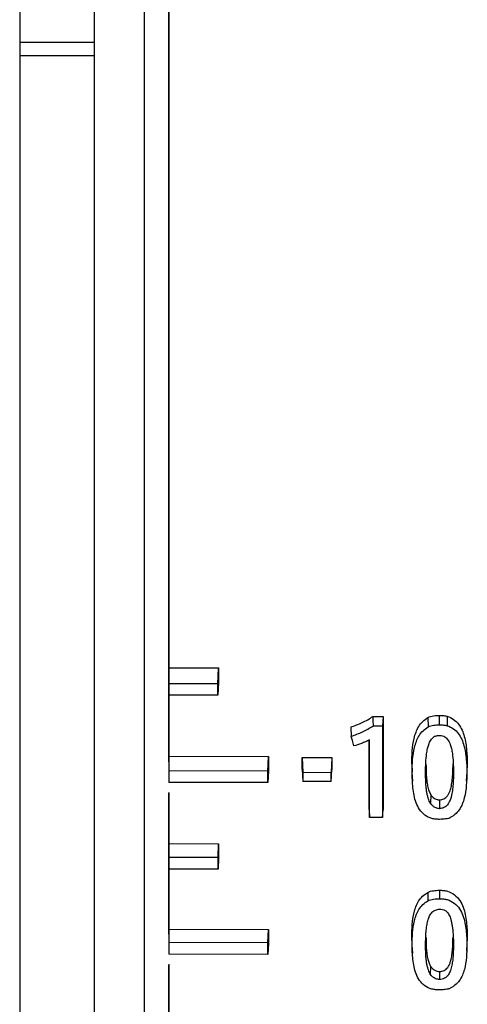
# Model space of a CAD drawing. Header units: millimetres. Extents: x -103 to 103, y 0 to 140.
# Tile 5 of 18: x -91 to -82, y 65 to 85. Entities that reach past the tile are written whole.
import ezdxf

# ---------------------------------------------------------------- set-up
doc = ezdxf.new("R2010")
doc.units = ezdxf.units.MM

msp = doc.modelspace()

# ---------------------------------------------------------------- linework, layer by layer
at = {"color": 7, "linetype": 'Continuous', "lineweight": 25}
for p, q in [((-88.2, 138.498), (-88.2, 69.62)), ((-88.209, 138.398), (-88.209, 69.806)), ((-91.2, 95.401), (-91.2, 2.887)), ((-89.7, 95.401), (-89.7, 2.887)), ((-89.7, 84.276), (-91.2, 84.276)), ((-89.7, 84.006), (-91.2, 84.006)), ((-88.2, 71.692), (-87.2, 71.691)), ((-87.213, 71.373), (-87.2, 71.691)), ((-87.2, 71.691), (-87.2, 71.399)), ((-87.213, 71.373), (-88.2, 71.374)), ((-87.2, 71.399), (-87.213, 71.146)), ((-87.213, 71.146), (-88.2, 71.147)), ((-82.759, 70.547), (-82.759, 70.738)), ((-84.099, 70.718), (-83.894, 70.718)), ((-84.096, 70.528), (-83.903, 70.527)), ((-83.894, 70.718), (-83.903, 70.527)), ((-83.894, 70.718), (-83.894, 68.84)), ((-82.992, 70.694), (-82.988, 70.505)), ((-82.602, 70.719), (-82.604, 70.529)), ((-84.544, 70.503), (-84.533, 70.317)), ((-84.173, 68.841), (-84.173, 70.239)), ((-88.2, 69.916), (-86.2, 69.913)), ((-86.213, 69.617), (-86.2, 69.913)), ((-86.2, 69.913), (-86.2, 69.623)), ((-85.518, 69.646), (-85.518, 69.888)), ((-85.518, 69.888), (-84.922, 69.887)), ((-85.518, 69.888), (-85.506, 69.592)), ((-84.922, 69.887), (-84.935, 69.591)), ((-84.922, 69.887), (-84.922, 69.645)), ((-83.317, 69.766), (-83.309, 69.592)), ((-82.2, 69.762), (-82.211, 69.596)), ((-82.2, 69.762), (-82.209, 69.588)), ((-86.213, 69.617), (-88.2, 69.62)), ((-86.2, 69.623), (-86.213, 69.384)), ((-85.518, 69.646), (-85.506, 69.407)), ((-85.506, 69.592), (-84.935, 69.591)), ((-84.935, 69.406), (-84.922, 69.645)), ((-83.312, 69.588), (-83.304, 69.412)), ((-82.213, 69.42), (-82.204, 69.596)), ((-86.213, 69.384), (-88.2, 69.387)), ((-84.935, 69.406), (-85.506, 69.407)), ((-88.2, 69.185), (-88.2, 66.17)), ((-82.935, 69.142), (-82.942, 68.969)), ((-82.759, 69.036), (-82.759, 68.86)), ((-84.173, 68.841), (-84.165, 68.681)), ((-83.902, 68.681), (-83.894, 68.84)), ((-83.902, 68.681), (-84.165, 68.681)), ((-88.2, 68.158), (-87.2, 68.156)), ((-87.212, 67.878), (-87.2, 68.156)), ((-87.2, 68.156), (-87.2, 67.87)), ((-87.212, 67.878), (-88.2, 67.88)), ((-87.2, 67.87), (-87.212, 67.642)), ((-87.212, 67.642), (-88.2, 67.644)), ((-82.996, 67.175), (-82.992, 67.006)), ((-82.759, 67.219), (-82.759, 67.049)), ((-88.2, 66.434), (-86.2, 66.428)), ((-86.211, 66.164), (-86.2, 66.428)), ((-86.2, 66.428), (-86.2, 66.149)), ((-86.211, 66.164), (-88.2, 66.17)), ((-83.31, 66.124), (-83.317, 66.282)), ((-82.2, 66.276), (-82.208, 66.151)), ((-82.2, 66.276), (-82.208, 66.118)), ((-86.2, 66.149), (-86.211, 65.929)), ((-83.313, 66.117), (-83.305, 65.956)), ((-82.211, 65.991), (-82.203, 66.151)), ((-86.211, 65.929), (-88.2, 65.935)), ((-88.2, 65.732), (-88.2, 62.899)), ((-82.942, 65.527), (-82.936, 65.684)), ((-82.759, 65.583), (-82.759, 65.423))]:
    msp.add_line(p, q, dxfattribs=at)
at = {"color": 8, "linetype": 'Continuous', "lineweight": 25}
for p, q in [((-88.209, 69.18), (-88.209, 66.336)), ((-88.209, 65.711), (-88.209, 63.047))]:
    msp.add_line(p, q, dxfattribs=at)
at = {"color": 7, "linetype": 'Continuous', "lineweight": 25, "flags": 128}
msp.add_lwpolyline([(-84.099, 70.718), (-84.098, 70.637), (-84.096, 70.528)], dxfattribs=at)
at = {"color": 7, "linetype": 'Continuous', "lineweight": 25}
for points, knots in [([(-88.7, 87.656), (-88.7, 87.537), (-88.7, 87.298), (-88.7, 86.932), (-88.7, 86.56), (-88.7, 86.181), (-88.7, 85.795), (-88.7, 85.404), (-88.7, 85.007), (-88.7, 84.604), (-88.7, 84.195), (-88.7, 83.781), (-88.7, 83.362), (-88.7, 82.939), (-88.7, 82.51), (-88.7, 82.077), (-88.7, 81.64), (-88.7, 81.033), (-88.7, 80.249), (-88.7, 79.282), (-88.7, 78.302), (-88.7, 77.305), (-88.7, 76.294), (-88.7, 75.156), (-88.7, 74.13), (-88.7, 72.76), (-88.7, 71.166), (-88.7, 69.485), (-88.7, 68.172), (-88.7, 66.889), (-88.7, 65.348), (-88.7, 63.881), (-88.7, 62.869), (-88.7, 62.327), (-88.7, 61.807), (-88.7, 61.219), (-88.7, 60.501), (-88.7, 59.807), (-88.7, 59.367), (-88.7, 59.148)], [0, 0, 0, 0, 0.015054, 0.030107, 0.045161, 0.060215, 0.075268, 0.090322, 0.105376, 0.120429, 0.135483, 0.150537, 0.16559, 0.180644, 0.195698, 0.210751, 0.225805, 0.240859, 0.27295, 0.305041, 0.337126, 0.369208, 0.401963, 0.434635, 0.478267, 0.500043, 0.56545, 0.630841, 0.662972, 0.695024, 0.759171, 0.820985, 0.851861, 0.871861, 0.882801, 0.912101, 0.941401, 0.9707, 1, 1, 1, 1]), ([(-82.992, 70.694), (-82.958, 70.715), (-82.918, 70.722), (-82.839, 70.734), (-82.799, 70.738), (-82.759, 70.738)], [0, 0, 0, 0, 0.5, 0.5, 1, 1, 1, 1]), ([(-82.759, 70.738), (-82.732, 70.737), (-82.706, 70.736), (-82.653, 70.731), (-82.627, 70.728), (-82.602, 70.719)], [0, 0, 0, 0, 0.5, 0.5, 1, 1, 1, 1]), ([(-84.544, 70.503), (-84.466, 70.53), (-84.388, 70.559), (-84.275, 70.611), (-84.239, 70.631), (-84.167, 70.671), (-84.131, 70.692), (-84.099, 70.718)], [0, 0, 0, 0, 0.5, 0.5, 0.75, 0.75, 1, 1, 1, 1]), ([(-84.533, 70.317), (-84.456, 70.344), (-84.38, 70.372), (-84.27, 70.424), (-84.234, 70.443), (-84.163, 70.482), (-84.128, 70.502), (-84.096, 70.528)], [0, 0, 0, 0, 0.5, 0.5, 0.75, 0.75, 1, 1, 1, 1]), ([(-83.317, 69.766), (-83.317, 69.851), (-83.314, 69.936), (-83.3, 70.107), (-83.288, 70.192), (-83.249, 70.358), (-83.22, 70.44), (-83.131, 70.587), (-83.067, 70.648), (-82.992, 70.694)], [0, 0, 0, 0, 0.25, 0.25, 0.5, 0.5, 0.75, 0.75, 1, 1, 1, 1]), ([(-82.988, 70.505), (-82.954, 70.525), (-82.915, 70.532), (-82.837, 70.544), (-82.798, 70.547), (-82.759, 70.547)], [0, 0, 0, 0, 0.5, 0.5, 1, 1, 1, 1]), ([(-82.759, 70.547), (-82.733, 70.547), (-82.707, 70.545), (-82.655, 70.54), (-82.629, 70.538), (-82.604, 70.529)], [0, 0, 0, 0, 0.5, 0.5, 1, 1, 1, 1]), ([(-82.604, 70.529), (-82.56, 70.515), (-82.519, 70.495), (-82.442, 70.443), (-82.409, 70.411), (-82.326, 70.302), (-82.291, 70.216), (-82.244, 70.039), (-82.231, 69.95), (-82.213, 69.769), (-82.209, 69.678), (-82.209, 69.588)], [0, 0, 0, 0, 0.125, 0.125, 0.25, 0.25, 0.5, 0.5, 0.75, 0.75, 1, 1, 1, 1]), ([(-82.602, 70.719), (-82.557, 70.704), (-82.515, 70.685), (-82.438, 70.631), (-82.404, 70.598), (-82.319, 70.488), (-82.284, 70.4), (-82.236, 70.221), (-82.223, 70.13), (-82.204, 69.946), (-82.2, 69.854), (-82.2, 69.762)], [0, 0, 0, 0, 0.125, 0.125, 0.25, 0.25, 0.5, 0.5, 0.75, 0.75, 1, 1, 1, 1]), ([(-83.309, 69.592), (-83.309, 69.676), (-83.306, 69.76), (-83.291, 69.927), (-83.28, 70.011), (-83.241, 70.174), (-83.213, 70.256), (-83.126, 70.4), (-83.062, 70.46), (-82.988, 70.505)], [0, 0, 0, 0, 0.25, 0.25, 0.5, 0.5, 0.75, 0.75, 1, 1, 1, 1]), ([(-82.87, 70.309), (-82.867, 70.312), (-82.857, 70.318), (-82.839, 70.323), (-82.815, 70.328), (-82.788, 70.332), (-82.768, 70.333), (-82.759, 70.334)], [0, 0, 0, 0, 0.117557, 0.282873, 0.499753, 0.75009, 1, 1, 1, 1]), ([(-82.759, 70.334), (-82.738, 70.333), (-82.7, 70.332), (-82.666, 70.315), (-82.652, 70.308)], [0, 0, 0, 0, 0.56309, 1, 1, 1, 1]), ([(-84.484, 70.122), (-84.488, 70.14), (-84.493, 70.158), (-84.497, 70.176), (-84.502, 70.194), (-84.506, 70.212), (-84.511, 70.23), (-84.518, 70.259), (-84.526, 70.288), (-84.533, 70.317)], [0, 0, 0, 0, 0.000056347, 0.000056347, 0.000056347, 0.0001126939, 0.0001126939, 0.0001126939, 0.0002035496, 0.0002035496, 0.0002035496, 0.0002035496]), ([(-84.164, 70.244), (-84.191, 70.231), (-84.217, 70.218), (-84.245, 70.206), (-84.272, 70.195), (-84.3, 70.184), (-84.328, 70.174), (-84.379, 70.155), (-84.431, 70.138), (-84.484, 70.122)], [0, 0, 0, 0, 0.0000892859, 0.0000892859, 0.0000892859, 0.0001785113, 0.0001785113, 0.0001785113, 0.0003430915, 0.0003430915, 0.0003430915, 0.0003430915]), ([(-83.039, 69.588), (-83.038, 69.657), (-83.037, 69.783), (-83.022, 69.944), (-83.002, 70.064), (-82.977, 70.156), (-82.937, 70.24), (-82.893, 70.286), (-82.87, 70.309)], [0, 0, 0, 0, 0.270454, 0.500622, 0.639425, 0.750593, 0.875567, 1, 1, 1, 1]), ([(-82.652, 70.308), (-82.64, 70.299), (-82.617, 70.28), (-82.588, 70.244), (-82.562, 70.202), (-82.537, 70.145), (-82.516, 70.066), (-82.495, 69.947), (-82.48, 69.785), (-82.479, 69.659), (-82.478, 69.59)], [0, 0, 0, 0, 0.056727, 0.116314, 0.180277, 0.249843, 0.359857, 0.499813, 0.726983, 1, 1, 1, 1]), ([(-83.031, 69.759), (-83.03, 69.694), (-83.028, 69.583), (-83.019, 69.454), (-83.008, 69.371), (-82.995, 69.301), (-82.976, 69.223), (-82.948, 69.167), (-82.935, 69.142)], [0, 0, 0, 0, 0.306594, 0.527393, 0.618773, 0.702723, 0.865817, 1, 1, 1, 1]), ([(-82.759, 69.036), (-82.743, 69.038), (-82.713, 69.04), (-82.669, 69.057), (-82.631, 69.083), (-82.598, 69.119), (-82.569, 69.166), (-82.541, 69.232), (-82.517, 69.324), (-82.499, 69.447), (-82.488, 69.595), (-82.487, 69.702), (-82.487, 69.76)], [0, 0, 0, 0, 0.054289, 0.106481, 0.159677, 0.216817, 0.280294, 0.351869, 0.471312, 0.618381, 0.794361, 1, 1, 1, 1]), ([(-82.759, 68.646), (-82.785, 68.646), (-82.81, 68.647), (-82.861, 68.652), (-82.887, 68.654), (-82.937, 68.669), (-82.961, 68.68), (-83.008, 68.702), (-83.031, 68.715), (-83.137, 68.791), (-83.193, 68.885), (-83.264, 69.078), (-83.281, 69.181), (-83.304, 69.385), (-83.309, 69.488), (-83.309, 69.592)], [0, 0, 0, 0, 0.0625, 0.0625, 0.125, 0.125, 0.1875, 0.1875, 0.25, 0.25, 0.5, 0.5, 0.75, 0.75, 1, 1, 1, 1]), ([(-82.942, 68.969), (-82.95, 68.983), (-82.966, 69.014), (-82.985, 69.066), (-83.002, 69.127), (-83.015, 69.196), (-83.028, 69.289), (-83.037, 69.421), (-83.038, 69.527), (-83.039, 69.588)], [0, 0, 0, 0, 0.076003, 0.163169, 0.262402, 0.374309, 0.499317, 0.707571, 1, 1, 1, 1]), ([(-82.478, 69.59), (-82.479, 69.535), (-82.48, 69.433), (-82.489, 69.291), (-82.507, 69.16), (-82.537, 69.041), (-82.59, 68.941), (-82.666, 68.873), (-82.728, 68.865), (-82.759, 68.86)], [0, 0, 0, 0, 0.192493, 0.359141, 0.50054, 0.66145, 0.789297, 0.895766, 1, 1, 1, 1]), ([(-82.209, 69.588), (-82.209, 69.501), (-82.212, 69.415), (-82.227, 69.244), (-82.239, 69.158), (-82.282, 68.993), (-82.311, 68.912), (-82.386, 68.803), (-82.415, 68.77), (-82.467, 68.728), (-82.485, 68.716), (-82.523, 68.693), (-82.544, 68.685), (-82.561, 68.67)], [0, 0, 0, 0, 0.25, 0.25, 0.5, 0.5, 0.75, 0.75, 0.875, 0.875, 0.9375, 0.9375, 1, 1, 1, 1]), ([(-82.935, 69.142), (-82.928, 69.132), (-82.914, 69.111), (-82.883, 69.084), (-82.846, 69.059), (-82.81, 69.045), (-82.779, 69.038), (-82.765, 69.037), (-82.759, 69.036)], [0, 0, 0, 0, 0.1757033, 0.3617224, 0.5636813, 0.8053188, 0.9076486, 1, 1, 1, 1]), ([(-82.759, 68.86), (-82.771, 68.862), (-82.795, 68.864), (-82.83, 68.876), (-82.87, 68.896), (-82.91, 68.926), (-82.932, 68.955), (-82.942, 68.969)], [0, 0, 0, 0, 0.1622471, 0.3275335, 0.500936, 0.7600062, 1, 1, 1, 1]), ([(-82.561, 68.67), (-82.562, 68.669), (-82.563, 68.668), (-82.564, 68.668), (-82.569, 68.666), (-82.574, 68.665), (-82.578, 68.664), (-82.598, 68.66), (-82.617, 68.657), (-82.636, 68.654), (-82.677, 68.649), (-82.718, 68.646), (-82.759, 68.646)], [0, 0, 0, 0, 0.0000039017, 0.0000039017, 0.0000039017, 0.0000185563, 0.0000185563, 0.0000185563, 0.0000768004, 0.0000768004, 0.0000768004, 0.0001991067, 0.0001991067, 0.0001991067, 0.0001991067]), ([(-83.317, 66.282), (-83.317, 66.364), (-83.314, 66.445), (-83.3, 66.608), (-83.289, 66.69), (-83.25, 66.85), (-83.222, 66.929), (-83.156, 67.035), (-83.13, 67.069), (-83.068, 67.127), (-83.033, 67.152), (-82.996, 67.175)], [0, 0, 0, 0, 0.25, 0.25, 0.5, 0.5, 0.75, 0.75, 0.875, 0.875, 1, 1, 1, 1]), ([(-82.996, 67.175), (-82.961, 67.196), (-82.921, 67.204), (-82.84, 67.216), (-82.8, 67.219), (-82.759, 67.219)], [0, 0, 0, 0, 0.5, 0.5, 1, 1, 1, 1]), ([(-82.759, 67.219), (-82.732, 67.219), (-82.706, 67.218), (-82.653, 67.212), (-82.627, 67.21), (-82.55, 67.184), (-82.501, 67.161), (-82.373, 67.065), (-82.318, 66.972), (-82.247, 66.78), (-82.229, 66.679), (-82.206, 66.478), (-82.2, 66.377), (-82.2, 66.276)], [0, 0, 0, 0, 0.0625, 0.0625, 0.125, 0.125, 0.25, 0.25, 0.5, 0.5, 0.75, 0.75, 1, 1, 1, 1]), ([(-83.31, 66.124), (-83.31, 66.204), (-83.307, 66.285), (-83.292, 66.445), (-83.282, 66.526), (-83.243, 66.684), (-83.215, 66.763), (-83.15, 66.868), (-83.125, 66.901), (-83.063, 66.959), (-83.028, 66.984), (-82.992, 67.006)], [0, 0, 0, 0, 0.25, 0.25, 0.5, 0.5, 0.75, 0.75, 0.875, 0.875, 1, 1, 1, 1]), ([(-82.992, 67.006), (-82.958, 67.027), (-82.918, 67.034), (-82.839, 67.046), (-82.799, 67.049), (-82.759, 67.049)], [0, 0, 0, 0, 0.5, 0.5, 1, 1, 1, 1]), ([(-82.759, 67.049), (-82.732, 67.049), (-82.706, 67.047), (-82.654, 67.042), (-82.628, 67.04), (-82.553, 67.014), (-82.505, 66.992), (-82.378, 66.897), (-82.324, 66.805), (-82.254, 66.615), (-82.237, 66.515), (-82.213, 66.317), (-82.208, 66.218), (-82.208, 66.118)], [0, 0, 0, 0, 0.0625, 0.0625, 0.125, 0.125, 0.25, 0.25, 0.5, 0.5, 0.75, 0.75, 1, 1, 1, 1]), ([(-83.038, 66.12), (-83.038, 66.172), (-83.037, 66.271), (-83.027, 66.41), (-83.012, 66.527), (-82.99, 66.624), (-82.959, 66.707), (-82.913, 66.777), (-82.842, 66.828), (-82.787, 66.835), (-82.759, 66.838)], [0, 0, 0, 0, 0.1890235, 0.3559534, 0.5012907, 0.6141826, 0.7097465, 0.8142299, 0.9061146, 1, 1, 1, 1]), ([(-82.759, 66.838), (-82.739, 66.837), (-82.7, 66.835), (-82.664, 66.82), (-82.647, 66.813)], [0, 0, 0, 0, 0.5219482, 1, 1, 1, 1]), ([(-82.647, 66.813), (-82.637, 66.807), (-82.616, 66.794), (-82.59, 66.764), (-82.566, 66.726), (-82.546, 66.68), (-82.528, 66.625), (-82.513, 66.561), (-82.501, 66.49), (-82.491, 66.409), (-82.484, 66.321), (-82.48, 66.223), (-82.479, 66.156), (-82.479, 66.121)], [0, 0, 0, 0, 0.045965, 0.097324, 0.15621, 0.224047, 0.30177, 0.390001, 0.489163, 0.599554, 0.721391, 0.854832, 1, 1, 1, 1]), ([(-83.031, 66.275), (-83.03, 66.231), (-83.029, 66.156), (-83.025, 66.042), (-83.015, 65.938), (-82.996, 65.837), (-82.973, 65.753), (-82.947, 65.706), (-82.936, 65.684)], [0, 0, 0, 0, 0.219882, 0.37062, 0.568394, 0.738142, 0.881241, 1, 1, 1, 1]), ([(-82.759, 65.583), (-82.742, 65.584), (-82.71, 65.587), (-82.664, 65.604), (-82.624, 65.631), (-82.59, 65.668), (-82.562, 65.714), (-82.537, 65.779), (-82.516, 65.866), (-82.5, 65.98), (-82.49, 66.12), (-82.488, 66.221), (-82.487, 66.276)], [0, 0, 0, 0, 0.05753, 0.112271, 0.167609, 0.226826, 0.292629, 0.367008, 0.481716, 0.624931, 0.797528, 1, 1, 1, 1]), ([(-82.759, 65.215), (-82.785, 65.215), (-82.811, 65.217), (-82.862, 65.221), (-82.888, 65.224), (-82.963, 65.246), (-83.012, 65.268), (-83.139, 65.357), (-83.194, 65.447), (-83.265, 65.631), (-83.282, 65.73), (-83.305, 65.925), (-83.31, 66.024), (-83.31, 66.124)], [0, 0, 0, 0, 0.0625, 0.0625, 0.125, 0.125, 0.25, 0.25, 0.5, 0.5, 0.75, 0.75, 1, 1, 1, 1]), ([(-82.942, 65.527), (-82.95, 65.541), (-82.966, 65.57), (-82.985, 65.619), (-83.001, 65.678), (-83.015, 65.744), (-83.028, 65.833), (-83.036, 65.959), (-83.038, 66.061), (-83.038, 66.12)], [0, 0, 0, 0, 0.075443, 0.162366, 0.261648, 0.373878, 0.499461, 0.707639, 1, 1, 1, 1]), ([(-82.479, 66.121), (-82.48, 66.078), (-82.48, 66.01), (-82.483, 65.908), (-82.493, 65.814), (-82.509, 65.71), (-82.533, 65.61), (-82.575, 65.517), (-82.649, 65.439), (-82.723, 65.428), (-82.759, 65.423)], [0, 0, 0, 0, 0.154656, 0.250243, 0.375402, 0.500666, 0.640185, 0.751194, 0.877667, 1, 1, 1, 1]), ([(-82.208, 66.118), (-82.208, 66.035), (-82.211, 65.952), (-82.226, 65.788), (-82.238, 65.706), (-82.281, 65.547), (-82.311, 65.469), (-82.385, 65.365), (-82.414, 65.334), (-82.465, 65.294), (-82.483, 65.282), (-82.512, 65.266), (-82.521, 65.261), (-82.541, 65.251), (-82.551, 65.246), (-82.559, 65.239)], [0, 0, 0, 0, 0.25, 0.25, 0.5, 0.5, 0.75, 0.75, 0.875, 0.875, 0.9375, 0.9375, 0.96875, 0.96875, 1, 1, 1, 1]), ([(-82.936, 65.684), (-82.929, 65.675), (-82.915, 65.655), (-82.885, 65.629), (-82.849, 65.607), (-82.807, 65.589), (-82.774, 65.585), (-82.759, 65.583)], [0, 0, 0, 0, 0.176271, 0.35766, 0.549875, 0.781944, 1, 1, 1, 1]), ([(-82.759, 65.423), (-82.771, 65.424), (-82.795, 65.426), (-82.831, 65.437), (-82.87, 65.457), (-82.911, 65.485), (-82.932, 65.513), (-82.942, 65.527)], [0, 0, 0, 0, 0.160583, 0.325742, 0.500434, 0.756137, 1, 1, 1, 1]), ([(-82.559, 65.239), (-82.561, 65.238), (-82.562, 65.237), (-82.564, 65.236), (-82.572, 65.233), (-82.58, 65.232), (-82.588, 65.231), (-82.621, 65.225), (-82.653, 65.22), (-82.686, 65.218), (-82.71, 65.216), (-82.735, 65.215), (-82.759, 65.215)], [0, 0, 0, 0, 0.0000062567, 0.0000062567, 0.0000062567, 0.000030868, 0.000030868, 0.000030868, 0.0001286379, 0.0001286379, 0.0001286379, 0.0002006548, 0.0002006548, 0.0002006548, 0.0002006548])]:
    msp.add_open_spline(points, degree=3, knots=knots, dxfattribs=at)
for points in [[(-87.213, 71.146), (-87.213, 71.222), (-87.213, 71.297), (-87.213, 71.373)], [(-83.903, 70.527), (-83.902, 69.907), (-83.902, 69.29), (-83.902, 68.681)], [(-84.165, 68.681), (-84.165, 69.198), (-84.164, 69.72), (-84.164, 70.244)], [(-88.2, 69.62), (-88.2, 69.542), (-88.2, 69.464), (-88.2, 69.387)], [(-86.213, 69.384), (-86.213, 69.461), (-86.213, 69.539), (-86.213, 69.617)], [(-85.506, 69.592), (-85.506, 69.53), (-85.506, 69.468), (-85.506, 69.407)], [(-84.935, 69.406), (-84.935, 69.467), (-84.935, 69.529), (-84.935, 69.591)], [(-87.212, 67.642), (-87.212, 67.72), (-87.212, 67.799), (-87.212, 67.878)], [(-88.2, 66.17), (-88.2, 66.091), (-88.2, 66.013), (-88.2, 65.935)], [(-86.211, 65.929), (-86.211, 66.007), (-86.211, 66.085), (-86.211, 66.164)]]:
    msp.add_open_spline(points, degree=3, dxfattribs=at)

doc.saveas('drawing.dxf')
